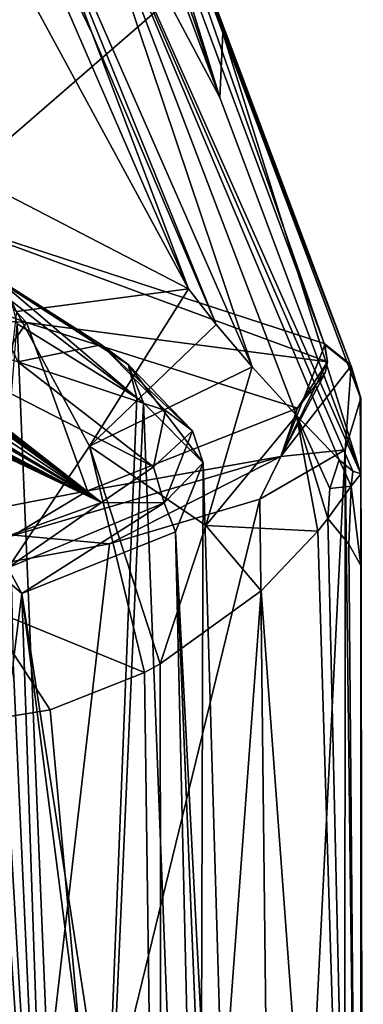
# Model space of a CAD drawing. Header units: millimetres. Extents: x -175 to 175, y 0 to 247.
# Tile 77 of 185: x -134 to -128, y 80 to 97. Entities that reach past the tile are written whole.
import ezdxf

# ---------------------------------------------------------------- set-up
doc = ezdxf.new("R2010")
doc.units = ezdxf.units.MM
doc.header["$LTSCALE"] = 65.185185
for name, color, linetype in [('1762', 7, 'CONTINUOUS'), ('1764', 7, 'CONTINUOUS'), ('1765', 7, 'CONTINUOUS'), ('1766', 7, 'CONTINUOUS'), ('1771', 7, 'CONTINUOUS'), ('1772', 7, 'CONTINUOUS'), ('1774', 7, 'CONTINUOUS'), ('1779', 7, 'CONTINUOUS'), ('1780', 7, 'CONTINUOUS'), ('1781', 7, 'CONTINUOUS'), ('1782', 7, 'CONTINUOUS'), ('1794', 7, 'CONTINUOUS'), ('1795', 7, 'CONTINUOUS'), ('1796', 7, 'CONTINUOUS'), ('1800', 7, 'CONTINUOUS'), ('1920', 7, 'CONTINUOUS'), ('1921', 7, 'CONTINUOUS'), ('1940', 7, 'CONTINUOUS'), ('1966', 7, 'CONTINUOUS'), ('2257', 7, 'CONTINUOUS')]:
    doc.layers.add(name, color=color, linetype=linetype)

msp = doc.modelspace()

# ---------------------------------------------------------------- linework, layer by layer
at = {"layer": '1762', "color": 7, "linetype": 'CONTINUOUS', "true_color": 0xe0f2ff}
for points in [[(-132.633, 102.3, 70.082), (-132.649, 101.817, 70.314), (-130.461, 95.28, 37.568), (-132.633, 102.3, 70.082)], [(-130.409, 96.391, 36.784), (-132.633, 102.3, 70.082), (-130.461, 95.28, 37.568), (-130.409, 96.391, 36.784)], [(-132.649, 101.817, 70.314), (-132.666, 101.205, 70.57), (-130.461, 95.28, 37.568), (-132.649, 101.817, 70.314)], [(-128.049, 88.828, 1.467), (-130.409, 96.391, 36.784), (-130.461, 95.28, 37.568), (-128.049, 88.828, 1.467)], [(-128.057, 90.151, 1.586), (-130.409, 96.391, 36.784), (-128.049, 88.828, 1.467), (-128.057, 90.151, 1.586)], [(-128.053, 90.141, 1.527), (-128.057, 90.151, 1.586), (-128.049, 88.828, 1.467), (-128.053, 90.141, 1.527)], [(-128.049, 90.13, 1.467), (-128.053, 90.141, 1.527), (-128.049, 88.828, 1.467), (-128.049, 90.13, 1.467)]]:
    msp.add_3dface(points, dxfattribs=at)
at = {"layer": '1764', "color": 7, "linetype": 'CONTINUOUS', "true_color": 0xe0f2ff}
for points in [[(-133.168, 103.189, 69.97), (-135.548, 93.306, 0.635), (-135.16, 105.083, 75.985), (-133.168, 103.189, 69.97)], [(-133.164, 103.181, 69.931), (-135.548, 93.306, 0.635), (-133.168, 103.189, 69.97), (-133.164, 103.181, 69.931)], [(-133.161, 103.174, 69.892), (-135.548, 93.306, 0.635), (-133.164, 103.181, 69.931), (-133.161, 103.174, 69.892)], [(-130.978, 97.273, 36.502), (-135.548, 93.306, 0.635), (-133.161, 103.174, 69.892), (-130.978, 97.273, 36.502)], [(-128.673, 91.065, 1.383), (-135.548, 93.306, 0.635), (-130.978, 97.273, 36.502), (-128.673, 91.065, 1.383)]]:
    msp.add_3dface(points, dxfattribs=at)
at = {"layer": '1765', "color": 7, "linetype": 'CONTINUOUS', "true_color": 0xe0f2ff}
for points in [[(-135.3, 94.233, 27.005), (-130.998, 92.001, 24.301), (-136.855, 102.794, 77.719), (-135.3, 94.233, 27.005)], [(-136.855, 102.794, 77.719), (-130.998, 92.001, 24.301), (-135.072, 101.39, 74.39), (-136.855, 102.794, 77.719)], [(-130.998, 92.001, 24.301), (-132.654, 96.377, 48.652), (-135.072, 101.39, 74.39), (-130.998, 92.001, 24.301)], [(-134.163, 100.363, 70.741), (-135.072, 101.39, 74.39), (-132.654, 96.377, 48.652), (-134.163, 100.363, 70.741)], [(-134.156, 100.351, 70.684), (-134.163, 100.363, 70.741), (-132.654, 96.377, 48.652), (-134.156, 100.351, 70.684)], [(-134.152, 100.341, 70.626), (-134.156, 100.351, 70.684), (-132.654, 96.377, 48.652), (-134.152, 100.341, 70.626)]]:
    msp.add_3dface(points, dxfattribs=at)
at = {"layer": '1766', "color": 7, "linetype": 'CONTINUOUS', "true_color": 0xe0f2ff}
for points in [[(-128.049, 90.13, 1.467), (-128.004, 63.6, 0.434), (-128.315, 89.243, -3.707), (-128.049, 90.13, 1.467)], [(-128.049, 90.13, 1.467), (-128.049, 88.828, 1.467), (-128.021, 63.6, 0.951), (-128.049, 90.13, 1.467)], [(-128.004, 63.6, 0.434), (-128.049, 90.13, 1.467), (-128.021, 63.6, 0.951), (-128.004, 63.6, 0.434)], [(-128.315, 89.243, -3.707), (-129.513, 65.474, -8.018), (-129.78, 88.394, -8.668), (-128.315, 89.243, -3.707)], [(-128.329, 64.051, -3.788), (-129.513, 65.474, -8.018), (-128.315, 89.243, -3.707), (-128.329, 64.051, -3.788)], [(-128.004, 63.6, 0.434), (-128.329, 64.051, -3.788), (-128.315, 89.243, -3.707), (-128.004, 63.6, 0.434)], [(-128.049, 87.258, 1.467), (-128.049, 88.828, 1.467), (-128.21, 88.618, 3.035), (-128.049, 87.258, 1.467)], [(-128.021, 63.6, 0.951), (-128.049, 88.828, 1.467), (-128.049, 87.258, 1.467), (-128.021, 63.6, 0.951)], [(-128.613, 88.064, 5.156), (-128.252, 87.624, 3.321), (-128.21, 88.618, 3.035), (-128.613, 88.064, 5.156)], [(-128.252, 87.624, 3.321), (-128.049, 87.258, 1.467), (-128.21, 88.618, 3.035), (-128.252, 87.624, 3.321)], [(-129.513, 65.474, -8.018), (-134.507, 69.018, -15.619), (-129.78, 88.394, -8.668), (-129.513, 65.474, -8.018)], [(-129.78, 88.394, -8.668), (-134.507, 69.018, -15.619), (-132.353, 87.63, -13.137), (-129.78, 88.394, -8.668)], [(-132.353, 87.63, -13.137), (-134.507, 69.018, -15.619), (-135.88, 86.99, -16.871), (-132.353, 87.63, -13.137)], [(-128.049, 63.6, 1.467), (-128.021, 63.6, 0.951), (-128.049, 87.258, 1.467), (-128.049, 63.6, 1.467)]]:
    msp.add_3dface(points, dxfattribs=at)
at = {"layer": '1771', "color": 7, "linetype": 'CONTINUOUS', "true_color": 0xe0f2ff}
for points in [[(-142.709, 94.667, 0.161), (-135.548, 93.306, 0.635), (-133.776, 91.426, -5.527), (-142.709, 94.667, 0.161)], [(-141.152, 91.895, -9.566), (-142.709, 94.667, 0.161), (-133.776, 91.426, -5.527), (-141.152, 91.895, -9.566)], [(-135.548, 93.306, 0.635), (-128.673, 91.065, 1.383), (-128.62, 90.75, -0.374), (-135.548, 93.306, 0.635)], [(-133.776, 91.426, -5.527), (-135.548, 93.306, 0.635), (-128.62, 90.75, -0.374), (-133.776, 91.426, -5.527)], [(-141.152, 91.895, -9.566), (-133.776, 91.426, -5.527), (-136.166, 87.876, -16.441), (-141.152, 91.895, -9.566)], [(-136.166, 87.876, -16.441), (-133.776, 91.426, -5.527), (-132.732, 88.537, -12.748), (-136.166, 87.876, -16.441)], [(-133.776, 91.426, -5.527), (-128.62, 90.75, -0.374), (-129.133, 89.958, -4.802), (-133.776, 91.426, -5.527)], [(-132.732, 88.537, -12.748), (-133.776, 91.426, -5.527), (-129.133, 89.958, -4.802), (-132.732, 88.537, -12.748)], [(-128.62, 90.75, -0.374), (-128.673, 91.065, 1.383), (-128.665, 91.044, 1.261), (-128.62, 90.75, -0.374)], [(-129.133, 89.958, -4.802), (-128.62, 90.75, -0.374), (-128.657, 90.562, -1.426), (-129.133, 89.958, -4.802)]]:
    msp.add_3dface(points, dxfattribs=at)
at = {"layer": '1772', "color": 7, "linetype": 'CONTINUOUS', "true_color": 0xe0f2ff}
for points in [[(-128.049, 63.6, 1.467), (-128.613, 88.064, 5.156), (-128.785, 87.849, 5.823), (-128.049, 63.6, 1.467)], [(-128.049, 63.6, 1.467), (-128.252, 87.624, 3.321), (-128.613, 88.064, 5.156), (-128.049, 63.6, 1.467)], [(-129.757, 86.825, 8.616), (-128.049, 63.6, 1.467), (-128.785, 87.849, 5.823), (-129.757, 86.825, 8.616)], [(-128.049, 63.6, 1.467), (-128.049, 87.258, 1.467), (-128.252, 87.624, 3.321), (-128.049, 63.6, 1.467)], [(-129.757, 86.825, 8.616), (-131.485, 85.57, 11.883), (-131.455, 63.6, 11.836), (-129.757, 86.825, 8.616)], [(-128.049, 63.6, 1.467), (-129.757, 86.825, 8.616), (-131.455, 63.6, 11.836), (-128.049, 63.6, 1.467)], [(-131.752, 85.425, 12.289), (-133.371, 84.781, 14.404), (-131.455, 63.6, 11.836), (-131.752, 85.425, 12.289)], [(-131.485, 85.57, 11.883), (-131.752, 85.425, 12.289), (-131.455, 63.6, 11.836), (-131.485, 85.57, 11.883)], [(-131.455, 63.6, 11.836), (-138.427, 85.061, 18.71), (-139.426, 63.6, 19.292), (-131.455, 63.6, 11.836)], [(-135.192, 84.487, 16.27), (-138.427, 85.061, 18.71), (-131.455, 63.6, 11.836), (-135.192, 84.487, 16.27)], [(-133.371, 84.781, 14.404), (-135.192, 84.487, 16.27), (-131.455, 63.6, 11.836), (-133.371, 84.781, 14.404)]]:
    msp.add_3dface(points, dxfattribs=at)
at = {"layer": '1774', "color": 7, "linetype": 'CONTINUOUS', "true_color": 0xe0f2ff}
for points in [[(-132.489, 91.039, 6.191), (-134.723, 92.457, 10.314), (-133.928, 90.753, 1.286), (-132.489, 91.039, 6.191)], [(-131.396, 89.916, 1.564), (-132.489, 91.039, 6.191), (-133.928, 90.753, 1.286), (-131.396, 89.916, 1.564)]]:
    msp.add_3dface(points, dxfattribs=at)
at = {"layer": '1779', "color": 7, "linetype": 'CONTINUOUS', "true_color": 0xe0f2ff}
for points in [[(-130.461, 95.28, 37.568), (-132.666, 101.205, 70.57), (-133.164, 100.359, 70.689), (-130.461, 95.28, 37.568)], [(-133.164, 100.359, 70.689), (-134.152, 100.341, 70.626), (-129.91, 90.667, 17.291), (-133.164, 100.359, 70.689)], [(-134.152, 100.341, 70.626), (-132.654, 96.377, 48.652), (-130.527, 91.393, 21.382), (-134.152, 100.341, 70.626)], [(-129.91, 90.667, 17.291), (-134.152, 100.341, 70.626), (-130.527, 91.393, 21.382), (-129.91, 90.667, 17.291)], [(-128.049, 88.828, 1.467), (-130.461, 95.28, 37.568), (-133.164, 100.359, 70.689), (-128.049, 88.828, 1.467)], [(-128.049, 88.828, 1.467), (-133.164, 100.359, 70.689), (-128.184, 88.875, 3.071), (-128.049, 88.828, 1.467)], [(-128.184, 88.875, 3.071), (-133.164, 100.359, 70.689), (-128.417, 89.07, 5.375), (-128.184, 88.875, 3.071)], [(-128.417, 89.07, 5.375), (-133.164, 100.359, 70.689), (-129.151, 89.828, 11.673), (-128.417, 89.07, 5.375)], [(-129.151, 89.828, 11.673), (-133.164, 100.359, 70.689), (-129.91, 90.667, 17.291), (-129.151, 89.828, 11.673)], [(-132.654, 96.377, 48.652), (-130.998, 92.001, 24.301), (-130.527, 91.393, 21.382), (-132.654, 96.377, 48.652)]]:
    msp.add_3dface(points, dxfattribs=at)
at = {"layer": '1780', "color": 7, "linetype": 'CONTINUOUS', "true_color": 0xe0f2ff}
for points in [[(-132.772, 102.812, 69.982), (-132.633, 102.3, 70.082), (-128.222, 90.703, 1.478), (-132.772, 102.812, 69.982)], [(-128.673, 91.065, 1.383), (-130.978, 97.273, 36.502), (-132.772, 102.812, 69.982), (-128.673, 91.065, 1.383)], [(-128.673, 91.065, 1.383), (-132.772, 102.812, 69.982), (-128.222, 90.703, 1.478), (-128.673, 91.065, 1.383)], [(-132.633, 102.3, 70.082), (-130.409, 96.391, 36.784), (-128.222, 90.703, 1.478), (-132.633, 102.3, 70.082)], [(-130.409, 96.391, 36.784), (-128.057, 90.151, 1.586), (-128.222, 90.703, 1.478), (-130.409, 96.391, 36.784)]]:
    msp.add_3dface(points, dxfattribs=at)
at = {"layer": '1781', "color": 7, "linetype": 'CONTINUOUS', "true_color": 0xe0f2ff}
for points in [[(-128.665, 91.044, 1.261), (-128.673, 91.065, 1.383), (-128.214, 90.681, 1.357), (-128.665, 91.044, 1.261)], [(-128.673, 91.065, 1.383), (-128.222, 90.703, 1.478), (-128.214, 90.681, 1.357), (-128.673, 91.065, 1.383)], [(-128.222, 90.703, 1.478), (-128.057, 90.151, 1.586), (-128.214, 90.681, 1.357), (-128.222, 90.703, 1.478)], [(-128.057, 90.151, 1.586), (-128.053, 90.141, 1.527), (-128.214, 90.681, 1.357), (-128.057, 90.151, 1.586)], [(-128.053, 90.141, 1.527), (-128.049, 90.13, 1.467), (-128.214, 90.681, 1.357), (-128.053, 90.141, 1.527)]]:
    msp.add_3dface(points, dxfattribs=at)
at = {"layer": '1782', "color": 7, "linetype": 'CONTINUOUS', "true_color": 0xe0f2ff}
for points in [[(-128.62, 90.75, -0.374), (-128.665, 91.044, 1.261), (-129.417, 89.125, -7.365), (-128.62, 90.75, -0.374)], [(-128.665, 91.044, 1.261), (-128.214, 90.681, 1.357), (-129.417, 89.125, -7.365), (-128.665, 91.044, 1.261)], [(-128.657, 90.562, -1.426), (-128.62, 90.75, -0.374), (-129.417, 89.125, -7.365), (-128.657, 90.562, -1.426)], [(-128.214, 90.681, 1.357), (-128.315, 89.243, -3.707), (-129.417, 89.125, -7.365), (-128.214, 90.681, 1.357)], [(-128.049, 90.13, 1.467), (-128.315, 89.243, -3.707), (-128.214, 90.681, 1.357), (-128.049, 90.13, 1.467)], [(-129.133, 89.958, -4.802), (-128.657, 90.562, -1.426), (-129.417, 89.125, -7.365), (-129.133, 89.958, -4.802)], [(-132.732, 88.537, -12.748), (-129.133, 89.958, -4.802), (-129.417, 89.125, -7.365), (-132.732, 88.537, -12.748)], [(-128.315, 89.243, -3.707), (-129.78, 88.394, -8.668), (-129.417, 89.125, -7.365), (-128.315, 89.243, -3.707)], [(-129.417, 89.125, -7.365), (-132.353, 87.63, -13.137), (-133.994, 87.776, -14.928), (-129.417, 89.125, -7.365)], [(-132.732, 88.537, -12.748), (-129.417, 89.125, -7.365), (-133.994, 87.776, -14.928), (-132.732, 88.537, -12.748)], [(-129.78, 88.394, -8.668), (-132.353, 87.63, -13.137), (-129.417, 89.125, -7.365), (-129.78, 88.394, -8.668)], [(-136.166, 87.876, -16.441), (-132.732, 88.537, -12.748), (-133.994, 87.776, -14.928), (-136.166, 87.876, -16.441)], [(-132.353, 87.63, -13.137), (-135.88, 86.99, -16.871), (-133.994, 87.776, -14.928), (-132.353, 87.63, -13.137)]]:
    msp.add_3dface(points, dxfattribs=at)
at = {"layer": '1794', "color": 7, "linetype": 'CONTINUOUS', "true_color": 0xe0f2ff}
for points in [[(-128.21, 88.618, 3.035), (-128.417, 89.07, 5.375), (-128.579, 88.576, 5.28), (-128.21, 88.618, 3.035)], [(-128.21, 88.618, 3.035), (-128.184, 88.875, 3.071), (-128.417, 89.07, 5.375), (-128.21, 88.618, 3.035)], [(-128.21, 88.618, 3.035), (-128.049, 88.828, 1.467), (-128.184, 88.875, 3.071), (-128.21, 88.618, 3.035)], [(-128.613, 88.064, 5.156), (-128.21, 88.618, 3.035), (-128.579, 88.576, 5.28), (-128.613, 88.064, 5.156)]]:
    msp.add_3dface(points, dxfattribs=at)
at = {"layer": '1795', "color": 7, "linetype": 'CONTINUOUS', "true_color": 0xe0f2ff}
for points in [[(-132.695, 89.305, 16.712), (-130.998, 92.001, 24.301), (-133.948, 91.611, 21.157), (-132.695, 89.305, 16.712)], [(-130.527, 91.393, 21.382), (-130.998, 92.001, 24.301), (-132.695, 89.305, 16.712), (-130.527, 91.393, 21.382)], [(-132.695, 89.305, 16.712), (-133.948, 91.611, 21.157), (-134.538, 86.562, 16.101), (-132.695, 89.305, 16.712)], [(-129.91, 90.667, 17.291), (-130.527, 91.393, 21.382), (-132.695, 89.305, 16.712), (-129.91, 90.667, 17.291)], [(-130.705, 87.943, 11.504), (-129.91, 90.667, 17.291), (-132.695, 89.305, 16.712), (-130.705, 87.943, 11.504)], [(-129.151, 89.828, 11.673), (-129.91, 90.667, 17.291), (-130.705, 87.943, 11.504), (-129.151, 89.828, 11.673)], [(-128.785, 87.849, 5.823), (-129.151, 89.828, 11.673), (-130.705, 87.943, 11.504), (-128.785, 87.849, 5.823)], [(-128.785, 87.849, 5.823), (-128.613, 88.064, 5.156), (-129.151, 89.828, 11.673), (-128.785, 87.849, 5.823)], [(-129.151, 89.828, 11.673), (-128.613, 88.064, 5.156), (-128.579, 88.576, 5.28), (-129.151, 89.828, 11.673)], [(-128.417, 89.07, 5.375), (-129.151, 89.828, 11.673), (-128.579, 88.576, 5.28), (-128.417, 89.07, 5.375)], [(-131.752, 85.425, 12.289), (-132.695, 89.305, 16.712), (-134.538, 86.562, 16.101), (-131.752, 85.425, 12.289)], [(-131.752, 85.425, 12.289), (-131.485, 85.57, 11.883), (-132.695, 89.305, 16.712), (-131.752, 85.425, 12.289)], [(-131.485, 85.57, 11.883), (-130.705, 87.943, 11.504), (-132.695, 89.305, 16.712), (-131.485, 85.57, 11.883)], [(-131.485, 85.57, 11.883), (-129.757, 86.825, 8.616), (-130.705, 87.943, 11.504), (-131.485, 85.57, 11.883)], [(-129.757, 86.825, 8.616), (-128.785, 87.849, 5.823), (-130.705, 87.943, 11.504), (-129.757, 86.825, 8.616)], [(-135.192, 84.487, 16.27), (-133.371, 84.781, 14.404), (-134.538, 86.562, 16.101), (-135.192, 84.487, 16.27)], [(-133.371, 84.781, 14.404), (-131.752, 85.425, 12.289), (-134.538, 86.562, 16.101), (-133.371, 84.781, 14.404)]]:
    msp.add_3dface(points, dxfattribs=at)
at = {"layer": '1796', "color": 7, "linetype": 'CONTINUOUS', "true_color": 0xe0f2ff}
msp.add_3dface([(-130.998, 92.001, 24.301), (-135.3, 94.233, 27.005), (-133.948, 91.611, 21.157), (-130.998, 92.001, 24.301)], dxfattribs=at)
at = {"layer": '1800', "color": 7, "linetype": 'CONTINUOUS', "true_color": 0xe0f2ff}
for points in [[(-132.86, 65.414, 10.213), (-136.038, 65.414, 14.254), (-133.938, 91.401, 10.649), (-132.86, 65.414, 10.213)], [(-131.886, 90.134, 6.676), (-132.86, 65.414, 10.213), (-133.938, 91.401, 10.649), (-131.886, 90.134, 6.676)], [(-131.769, 90.046, 6.356), (-132.86, 65.414, 10.213), (-131.886, 90.134, 6.676), (-131.769, 90.046, 6.356)], [(-130.819, 65.414, 5.495), (-132.86, 65.414, 10.213), (-131.769, 90.046, 6.356), (-130.819, 65.414, 5.495)], [(-130.75, 89.016, 1.801), (-130.819, 65.414, 5.495), (-131.769, 90.046, 6.356), (-130.75, 89.016, 1.801)], [(-131.224, 87.838, -4.742), (-130.052, 65.414, 0.412), (-130.75, 89.016, 1.801), (-131.224, 87.838, -4.742)], [(-130.052, 65.414, 0.412), (-130.819, 65.414, 5.495), (-130.75, 89.016, 1.801), (-130.052, 65.414, 0.412)], [(-133.859, 86.776, -10.75), (-130.722, 66.347, -5.047), (-131.224, 87.838, -4.742), (-133.859, 86.776, -10.75)], [(-130.32, 65.822, -3.223), (-130.052, 65.414, 0.412), (-131.224, 87.838, -4.742), (-130.32, 65.822, -3.223)], [(-130.722, 66.347, -5.047), (-130.32, 65.822, -3.223), (-131.224, 87.838, -4.742), (-130.722, 66.347, -5.047)], [(-134.004, 85.591, -11.02), (-133.249, 68.975, -10.667), (-133.859, 86.776, -10.75), (-134.004, 85.591, -11.02)], [(-131.318, 67.116, -6.878), (-130.722, 66.347, -5.047), (-133.859, 86.776, -10.75), (-131.318, 67.116, -6.878)], [(-133.249, 68.975, -10.667), (-131.318, 67.116, -6.878), (-133.859, 86.776, -10.75), (-133.249, 68.975, -10.667)], [(-134.154, 84.396, -11.289), (-133.249, 68.975, -10.667), (-134.004, 85.591, -11.02), (-134.154, 84.396, -11.289)], [(-134.269, 83.878, -11.471), (-133.249, 68.975, -10.667), (-134.154, 84.396, -11.289), (-134.269, 83.878, -11.471)], [(-134.464, 83.454, -11.752), (-133.249, 68.975, -10.667), (-134.269, 83.878, -11.471), (-134.464, 83.454, -11.752)], [(-134.982, 83.039, -12.425), (-133.249, 68.975, -10.667), (-134.464, 83.454, -11.752), (-134.982, 83.039, -12.425)], [(-136.08, 82.811, -13.652), (-133.249, 68.975, -10.667), (-134.982, 83.039, -12.425), (-136.08, 82.811, -13.652)], [(-135.867, 70.56, -13.893), (-133.249, 68.975, -10.667), (-136.08, 82.811, -13.652), (-135.867, 70.56, -13.893)]]:
    msp.add_3dface(points, dxfattribs=at)
at = {"layer": '1920', "color": 7, "linetype": 'CONTINUOUS', "true_color": 0xe0f2ff}
for points in [[(-134.723, 92.457, 10.314), (-132.489, 91.039, 6.191), (-132.032, 90.704, 6.462), (-134.723, 92.457, 10.314)], [(-134.723, 92.457, 10.314), (-132.032, 90.704, 6.462), (-134.219, 92.116, 10.594), (-134.723, 92.457, 10.314)], [(-132.032, 90.704, 6.462), (-131.886, 90.134, 6.676), (-134.219, 92.116, 10.594), (-132.032, 90.704, 6.462)], [(-134.219, 92.116, 10.594), (-131.886, 90.134, 6.676), (-134.034, 91.79, 10.658), (-134.219, 92.116, 10.594)], [(-131.886, 90.134, 6.676), (-133.938, 91.401, 10.649), (-134.034, 91.79, 10.658), (-131.886, 90.134, 6.676)], [(-132.489, 91.039, 6.191), (-131.396, 89.916, 1.564), (-130.929, 89.568, 1.677), (-132.489, 91.039, 6.191)], [(-132.489, 91.039, 6.191), (-130.929, 89.568, 1.677), (-132.032, 90.704, 6.462), (-132.489, 91.039, 6.191)], [(-130.75, 89.016, 1.801), (-131.769, 90.046, 6.356), (-132.032, 90.704, 6.462), (-130.75, 89.016, 1.801)], [(-130.929, 89.568, 1.677), (-130.75, 89.016, 1.801), (-132.032, 90.704, 6.462), (-130.929, 89.568, 1.677)], [(-131.769, 90.046, 6.356), (-131.886, 90.134, 6.676), (-132.032, 90.704, 6.462), (-131.769, 90.046, 6.356)]]:
    msp.add_3dface(points, dxfattribs=at)
at = {"layer": '1921', "color": 7, "linetype": 'CONTINUOUS', "true_color": 0xe0f2ff}
for points in [[(-130.929, 89.568, 1.677), (-131.396, 89.916, 1.564), (-131.599, 88.949, -3.529), (-130.929, 89.568, 1.677)], [(-130.929, 89.568, 1.677), (-131.599, 88.949, -3.529), (-131.418, 88.332, -4.861), (-130.929, 89.568, 1.677)], [(-130.75, 89.016, 1.801), (-130.929, 89.568, 1.677), (-131.418, 88.332, -4.861), (-130.75, 89.016, 1.801)], [(-131.224, 87.838, -4.742), (-130.75, 89.016, 1.801), (-131.418, 88.332, -4.861), (-131.224, 87.838, -4.742)], [(-131.599, 88.949, -3.529), (-132.489, 88.34, -6.783), (-131.418, 88.332, -4.861), (-131.599, 88.949, -3.529)], [(-132.489, 88.34, -6.783), (-134.573, 87.596, -10.795), (-134.099, 87.218, -10.871), (-132.489, 88.34, -6.783)], [(-131.418, 88.332, -4.861), (-132.489, 88.34, -6.783), (-134.099, 87.218, -10.871), (-131.418, 88.332, -4.861)], [(-133.859, 86.776, -10.75), (-131.418, 88.332, -4.861), (-134.099, 87.218, -10.871), (-133.859, 86.776, -10.75)], [(-133.859, 86.776, -10.75), (-131.224, 87.838, -4.742), (-131.418, 88.332, -4.861), (-133.859, 86.776, -10.75)]]:
    msp.add_3dface(points, dxfattribs=at)
at = {"layer": '1940', "color": 7, "linetype": 'CONTINUOUS', "true_color": 0xe0f2ff}
msp.add_3dface([(-134.004, 85.591, -11.02), (-133.859, 86.776, -10.75), (-134.032, 86.93, -10.932), (-134.004, 85.591, -11.02)], dxfattribs=at)
at = {"layer": '1966', "color": 7, "linetype": 'CONTINUOUS', "true_color": 0xe0f2ff}
msp.add_3dface([(-133.859, 86.776, -10.75), (-134.099, 87.218, -10.871), (-134.032, 86.93, -10.932), (-133.859, 86.776, -10.75)], dxfattribs=at)
at = {"layer": '2257', "color": 7, "linetype": 'CONTINUOUS', "true_color": 0xebebeb}
for points in [[(-132.489, 88.34, -6.783), (-136.5, 91.305, 0.125), (-136.657, 91.346, 0.125), (-132.489, 88.34, -6.783)], [(-132.489, 88.34, -6.783), (-136.657, 91.346, 0.125), (-136.5, 91.211, -0.375), (-132.489, 88.34, -6.783)], [(-133.928, 90.753, 1.286), (-136.5, 91.465, 1.046), (-131.599, 88.949, -3.529), (-133.928, 90.753, 1.286)], [(-136.5, 91.465, 1.046), (-132.489, 88.34, -6.783), (-131.599, 88.949, -3.529), (-136.5, 91.465, 1.046)], [(-132.489, 88.34, -6.783), (-136.5, 91.465, 1.046), (-136.5, 91.388, 0.594), (-132.489, 88.34, -6.783)], [(-136.5, 91.305, 0.125), (-132.489, 88.34, -6.783), (-136.5, 91.388, 0.594), (-136.5, 91.305, 0.125)], [(-132.489, 88.34, -6.783), (-136.5, 91.211, -0.375), (-136.5, 91.006, -1.398), (-132.489, 88.34, -6.783)], [(-136.5, 90.762, -2.5), (-132.489, 88.34, -6.783), (-136.5, 91.006, -1.398), (-136.5, 90.762, -2.5)], [(-136.819, 90.846, -2.5), (-132.489, 88.34, -6.783), (-136.658, 90.804, -2.5), (-136.819, 90.846, -2.5)], [(-132.489, 88.34, -6.783), (-136.819, 90.846, -2.5), (-136.564, 90.475, -3.75), (-132.489, 88.34, -6.783)], [(-132.489, 88.34, -6.783), (-136.5, 90.762, -2.5), (-136.658, 90.804, -2.5), (-132.489, 88.34, -6.783)], [(-131.396, 89.916, 1.564), (-133.928, 90.753, 1.286), (-131.599, 88.949, -3.529), (-131.396, 89.916, 1.564)], [(-132.489, 88.34, -6.783), (-136.564, 90.475, -3.75), (-136.532, 90.41, -3.968), (-132.489, 88.34, -6.783)], [(-136.5, 90.344, -4.188), (-132.489, 88.34, -6.783), (-136.532, 90.41, -3.968), (-136.5, 90.344, -4.188)], [(-132.489, 88.34, -6.783), (-136.5, 90.344, -4.188), (-136.5, 90.328, -4.25), (-132.489, 88.34, -6.783)], [(-136.5, 90.311, -4.313), (-132.489, 88.34, -6.783), (-136.5, 90.328, -4.25), (-136.5, 90.311, -4.313)], [(-132.489, 88.34, -6.783), (-136.5, 90.311, -4.313), (-136.532, 90.261, -4.53), (-132.489, 88.34, -6.783)], [(-134.573, 87.596, -10.795), (-132.489, 88.34, -6.783), (-136.532, 90.261, -4.53), (-134.573, 87.596, -10.795)]]:
    msp.add_3dface(points, dxfattribs=at)

doc.saveas('drawing.dxf')
